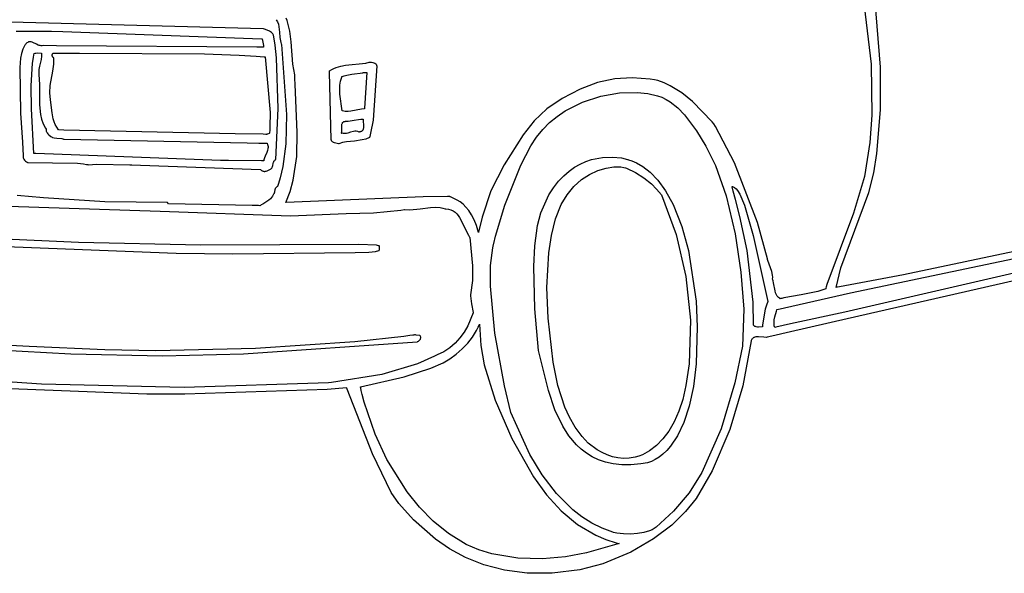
# Model space of a CAD drawing. Extents: x 21.3 to 51.6, y -34 to 34.1.
# Tile 114 of 117: x 40 to 45.9, y 27.8 to 31. Entities that reach past the tile are written whole.
import ezdxf

# ---------------------------------------------------------------- set-up
doc = ezdxf.new("R2010")
doc.units = 0

msp = doc.modelspace()

# ---------------------------------------------------------------- linework, layer by layer
at = {"layer": 'Layer 1', "color": 7, "linetype": 'CONTINUOUS'}
for p, q in [((45.01616, 31.407381), (45.089991, 30.783728)), ((45.146222, 30.765831), (45.109304, 31.20694)), ((41.468393, 30.994843), (39.885004, 31.037057)), ((41.545554, 31.049), (41.549684, 31.042463)), ((41.549684, 31.042463), (41.553159, 31.035667)), ((41.553159, 31.035667), (41.558399, 31.021403)), ((41.609891, 31.043498), (41.604198, 31.0583)), ((41.625574, 30.98152), (41.609891, 31.043498)), ((39.996198, 30.980945), (40.197745, 30.980945)), ((40.197745, 30.980945), (40.199947, 30.980886)), ((40.199947, 30.980886), (40.206241, 30.980658)), ((40.206241, 30.980658), (40.273955, 30.978202)), ((40.273955, 30.978202), (41.45842, 30.935248)), ((41.469164, 30.994835), (41.468393, 30.994843)), ((41.469239, 30.994795), (41.469189, 30.994821)), ((41.46934, 30.994742), (41.469239, 30.994795)), ((41.476024, 30.991609), (41.46934, 30.994742)), ((41.49039, 30.986229), (41.476024, 30.991609)), ((41.50471, 30.980478), (41.49039, 30.986229)), ((41.511339, 30.976882), (41.50471, 30.980478)), ((41.517339, 30.972495), (41.511339, 30.976882)), ((41.520038, 30.969932), (41.517339, 30.972495)), ((41.558399, 31.021403), (41.561793, 31.006415)), ((41.561793, 31.006415), (41.565121, 30.975089)), ((41.565121, 30.975089), (41.567294, 30.943336)), ((41.633361, 30.916482), (41.625574, 30.98152)), ((40.065129, 30.914067), (40.059714, 30.910351)), ((40.067785, 30.915423), (40.065129, 30.914067)), ((40.070412, 30.916468), (40.067785, 30.915423)), ((40.073013, 30.917222), (40.070412, 30.916468)), ((40.07559, 30.917702), (40.073013, 30.917222)), ((40.078147, 30.917925), (40.07559, 30.917702)), ((40.080687, 30.917912), (40.078147, 30.917925)), ((40.085731, 30.917244), (40.080687, 30.917912)), ((40.090745, 30.915844), (40.085731, 30.917244)), ((40.095757, 30.913856), (40.090745, 30.915844)), ((40.11629, 30.902946), (40.095757, 30.913856)), ((41.45842, 30.935248), (41.462065, 30.935116)), ((41.462065, 30.935116), (41.462181, 30.935112)), ((41.46222, 30.93511), (41.468788, 30.894659)), ((41.522504, 30.967085), (41.520038, 30.969932)), ((41.524709, 30.963923), (41.522504, 30.967085)), ((41.526628, 30.960419), (41.524709, 30.963923)), ((41.528236, 30.956542), (41.526628, 30.960419)), ((41.532331, 30.934791), (41.528236, 30.956542)), ((41.538223, 30.897031), (41.532331, 30.934791)), ((41.567294, 30.943336), (41.572464, 30.912803)), ((41.643614, 30.784531), (41.633361, 30.916482)), ((40.036096, 30.8725), (40.027731, 30.847022)), ((40.047818, 30.896431), (40.036096, 30.8725)), ((40.051289, 30.901996), (40.047818, 30.896431)), ((40.054142, 30.905176), (40.051289, 30.901996)), ((40.059714, 30.910351), (40.054142, 30.905176)), ((40.127208, 30.897749), (40.11629, 30.902946)), ((40.13292, 30.895724), (40.127208, 30.897749)), ((40.138835, 30.894275), (40.13292, 30.895724)), ((40.144978, 30.893547), (40.138835, 30.894275)), ((40.151376, 30.893687), (40.144978, 30.893547)), ((40.158054, 30.894839), (40.151376, 30.893687)), ((40.158102, 30.894838), (40.15806, 30.894839)), ((40.236475, 30.893736), (40.158102, 30.894838)), ((41.43058, 30.885114), (40.236475, 30.893736)), ((41.464744, 30.885114), (41.43058, 30.885114)), ((41.468111, 30.885114), (41.464744, 30.885114)), ((41.468933, 30.885114), (41.468111, 30.885114)), ((41.468788, 30.894659), (41.46909, 30.889312)), ((41.469122, 30.885114), (41.468933, 30.885114)), ((41.46909, 30.889312), (41.469155, 30.886581)), ((41.469155, 30.886581), (41.469164, 30.885201)), ((41.469164, 30.885201), (41.469164, 30.885114)), ((41.547458, 30.821505), (41.538223, 30.897031)), ((41.572464, 30.912803), (41.574711, 30.905553)), ((41.574711, 30.905553), (41.576023, 30.902004)), ((41.576023, 30.902004), (41.576066, 30.901894)), ((41.576066, 30.901894), (41.576088, 30.901839)), ((41.576088, 30.901839), (41.576109, 30.901784)), ((41.576109, 30.901784), (41.606842, 30.483795)), ((40.022185, 30.820302), (40.017408, 30.764351)), ((40.027731, 30.847022), (40.022185, 30.820302)), ((40.210814, 30.837683), (40.21095, 30.839295)), ((40.210965, 30.834425), (40.210814, 30.837683)), ((40.21095, 30.839295), (40.211223, 30.840875)), ((40.211254, 30.832807), (40.210965, 30.834425)), ((40.211223, 30.840875), (40.211632, 30.842408)), ((40.211687, 30.831216), (40.211254, 30.832807)), ((40.211632, 30.842408), (40.212177, 30.843881)), ((40.212266, 30.829667), (40.211687, 30.831216)), ((40.212177, 30.843881), (40.212854, 30.845278)), ((40.212994, 30.828175), (40.212266, 30.829667)), ((40.212854, 30.845278), (40.213663, 30.846585)), ((40.213871, 30.826753), (40.212994, 30.828175)), ((40.213663, 30.846585), (40.214602, 30.847787)), ((40.214899, 30.825418), (40.213871, 30.826753)), ((40.214602, 30.847787), (40.215669, 30.848869)), ((40.216079, 30.824183), (40.214899, 30.825418)), ((40.215669, 30.848869), (40.216863, 30.849817)), ((40.217414, 30.823064), (40.216079, 30.824183)), ((40.216863, 30.849817), (40.217507, 30.850236)), ((40.218905, 30.822074), (40.217414, 30.823064)), ((40.217507, 30.850236), (40.217673, 30.850335)), ((40.217673, 30.850335), (40.217756, 30.850383)), ((40.217796, 30.850394), (40.217861, 30.850393)), ((40.217861, 30.850393), (40.218125, 30.850392)), ((40.218125, 30.850392), (40.22091, 30.850374)), ((40.220554, 30.821229), (40.218905, 30.822074)), ((40.219789, 30.784351), (40.220864, 30.80595)), ((40.220561, 30.821103), (40.220556, 30.821189)), ((40.22057, 30.820932), (40.220561, 30.821103)), ((40.220636, 30.819565), (40.22057, 30.820932)), ((40.220743, 30.816834), (40.220636, 30.819565)), ((40.220864, 30.80595), (40.220743, 30.816834)), ((40.22091, 30.850374), (40.234354, 30.850291)), ((40.234354, 30.850291), (40.373752, 30.849431)), ((40.373752, 30.849431), (41.117775, 30.844839)), ((41.117775, 30.844839), (41.325151, 30.836809)), ((41.325151, 30.836809), (41.426336, 30.831032)), ((41.426336, 30.831032), (41.473788, 30.828433)), ((41.473788, 30.828433), (41.47666, 30.828284)), ((41.47666, 30.828284), (41.478091, 30.82821)), ((41.478091, 30.82821), (41.478806, 30.828173)), ((41.478806, 30.828173), (41.47885, 30.828171)), ((41.47889, 30.828137), (41.509132, 30.496344)), ((41.557451, 30.51915), (41.547458, 30.821505)), ((40.017408, 30.764351), (40.021207, 30.49232)), ((40.198734, 30.656096), (40.213857, 30.741607)), ((40.213857, 30.741607), (40.219789, 30.784351)), ((41.655264, 30.721271), (41.643614, 30.784531)), ((41.863542, 30.73681), (41.863603, 30.742837)), ((41.863603, 30.742837), (41.863607, 30.743213)), ((41.863607, 30.743213), (41.863609, 30.743402)), ((41.863609, 30.743402), (41.863609, 30.743449)), ((41.863621, 30.743458), (41.875913, 30.751897)), ((41.875913, 30.751897), (41.888693, 30.75889)), ((41.888693, 30.75889), (41.901915, 30.764595)), ((41.901915, 30.764595), (41.9295, 30.772779)), ((41.9295, 30.772779), (41.958296, 30.777717)), ((41.958296, 30.777717), (42.078171, 30.790353)), ((42.078171, 30.790353), (42.099545, 30.795006)), ((42.099545, 30.795006), (42.113852, 30.794939)), ((42.113852, 30.794939), (42.120677, 30.793962)), ((42.120677, 30.793962), (42.127055, 30.79211)), ((42.144164, 30.774004), (42.122485, 30.450568)), ((42.127055, 30.79211), (42.130024, 30.790798)), ((42.130024, 30.790798), (42.132818, 30.789197)), ((42.132818, 30.789197), (42.135415, 30.787285)), ((42.135415, 30.787285), (42.137794, 30.785037)), ((42.137794, 30.785037), (42.139934, 30.782432)), ((42.139934, 30.782432), (42.141814, 30.779445)), ((42.141814, 30.779445), (42.143079, 30.776852)), ((42.143079, 30.776852), (42.144164, 30.774004)), ((45.089991, 30.783728), (45.094306, 30.480687)), ((45.145804, 30.51104), (45.146222, 30.765831)), ((41.655276, 30.72119), (41.655264, 30.721271)), ((41.655279, 30.721059), (41.655276, 30.72119)), ((41.655285, 30.720798), (41.655279, 30.721059)), ((41.655334, 30.718708), (41.655285, 30.720798)), ((41.655439, 30.714522), (41.655334, 30.718708)), ((41.655939, 30.697691), (41.655439, 30.714522)), ((41.65727, 30.663633), (41.655939, 30.697691)), ((41.873329, 30.332355), (41.863542, 30.73681)), ((41.924814, 30.658189), (41.928901, 30.683309)), ((41.928901, 30.683309), (41.935984, 30.706995)), ((41.935984, 30.706995), (41.937104, 30.70983)), ((41.937104, 30.70983), (41.937175, 30.710006)), ((41.937175, 30.710006), (41.937211, 30.710094)), ((41.937221, 30.710115), (41.950613, 30.715438)), ((41.950613, 30.715438), (41.965048, 30.719355)), ((41.965048, 30.719355), (41.996178, 30.724393)), ((41.996178, 30.724393), (42.061415, 30.733245)), ((42.061415, 30.733245), (42.063404, 30.733682)), ((42.063404, 30.733682), (42.063528, 30.73371)), ((42.063528, 30.73371), (42.06359, 30.733724)), ((42.063654, 30.733728), (42.063809, 30.733728)), ((42.063809, 30.733728), (42.065399, 30.733728)), ((42.065399, 30.733728), (42.08444, 30.733728)), ((42.08444, 30.733728), (42.070554, 30.521921)), ((43.562698, 30.695672), (43.460083, 30.674079)), ((43.666382, 30.702256), (43.562698, 30.695672)), ((43.773536, 30.695501), (43.666382, 30.702256)), ((43.798139, 30.691516), (43.773536, 30.695501)), ((43.818038, 30.686034), (43.798139, 30.691516)), ((43.856405, 30.672331), (43.818038, 30.686034)), ((40.196328, 30.612287), (40.198734, 30.656096)), ((41.670641, 30.378768), (41.65727, 30.663633)), ((41.92377, 30.605693), (41.924814, 30.658189)), ((43.356136, 30.635808), (43.248457, 30.579188)), ((43.460083, 30.674079), (43.356136, 30.635808)), ((43.893009, 30.655274), (43.856405, 30.672331)), ((43.961603, 30.612536), (43.893009, 30.655274)), ((40.200944, 30.570669), (40.196328, 30.612287)), ((40.209763, 30.494501), (40.200944, 30.570669)), ((41.937218, 30.505958), (41.92377, 30.605693)), ((43.248457, 30.579188), (43.157369, 30.517335)), ((43.369971, 30.558199), (43.479446, 30.593896)), ((43.479446, 30.593896), (43.589887, 30.612923)), ((43.589887, 30.612923), (43.696364, 30.615559)), ((43.696364, 30.615559), (43.758711, 30.609007)), ((43.758711, 30.609007), (43.816381, 30.596228)), ((43.816381, 30.596228), (43.842978, 30.586587)), ((43.842978, 30.586587), (43.868311, 30.574248)), ((43.868311, 30.574248), (43.892435, 30.559482)), ((44.025175, 30.560691), (43.961603, 30.612536)), ((41.542793, 30.215966), (41.557451, 30.51915)), ((41.937306, 30.505924), (41.937238, 30.505943)), ((41.937442, 30.505884), (41.937306, 30.505924)), ((41.939611, 30.505278), (41.937442, 30.505884)), ((41.956582, 30.502299), (41.939611, 30.505278)), ((41.98908, 30.503946), (41.97301, 30.502108)), ((42.020887, 30.510679), (41.98908, 30.503946)), ((42.053488, 30.516439), (42.020887, 30.510679)), ((42.07055, 30.517059), (42.053488, 30.516439)), ((42.070554, 30.521921), (42.070554, 30.517477)), ((42.070554, 30.517477), (42.070554, 30.517087)), ((43.157369, 30.517335), (43.082845, 30.445853)), ((43.218351, 30.472791), (43.266391, 30.505555)), ((43.266391, 30.505555), (43.369971, 30.558199)), ((43.892435, 30.559482), (43.93728, 30.523746)), ((43.93728, 30.523746), (43.977952, 30.481532)), ((44.142683, 30.441156), (44.025175, 30.560691)), ((45.124052, 30.25087), (45.145804, 30.51104)), ((40.021207, 30.49232), (40.033396, 30.31944)), ((40.216578, 30.457701), (40.209763, 30.494501)), ((40.221751, 30.440216), (40.216578, 30.457701)), ((41.509132, 30.496344), (41.507433, 30.409946)), ((41.606842, 30.483795), (41.602603, 30.30943)), ((41.97301, 30.502108), (41.956582, 30.502299)), ((41.9747, 30.443962), (42.009256, 30.449523)), ((42.009256, 30.449523), (42.035903, 30.454325)), ((42.035903, 30.454325), (42.049555, 30.455739)), ((42.049555, 30.455739), (42.063609, 30.455949)), ((42.06245, 30.449381), (42.062403, 30.444327)), ((42.063053, 30.453912), (42.06245, 30.449381)), ((42.063609, 30.455949), (42.063053, 30.453912)), ((42.122485, 30.450568), (42.107681, 30.37209)), ((43.082845, 30.445853), (43.016883, 30.363822)), ((43.173632, 30.435685), (43.218351, 30.472791)), ((43.977952, 30.481532), (44.048537, 30.386294)), ((45.094306, 30.480687), (45.082464, 30.316765)), ((40.228545, 30.423566), (40.221751, 30.440216)), ((40.237292, 30.407923), (40.228545, 30.423566)), ((40.248325, 30.393454), (40.237292, 30.407923)), ((40.248675, 30.393429), (40.248331, 30.393449)), ((40.251127, 30.393291), (40.248675, 30.393429)), ((40.280208, 30.391653), (40.251127, 30.393291)), ((41.300711, 30.368672), (40.280208, 30.391653)), ((41.506272, 30.388032), (41.505575, 30.377023)), ((41.507433, 30.409946), (41.506272, 30.388032)), ((41.935494, 30.417347), (41.936138, 30.424149)), ((41.936756, 30.388449), (41.935494, 30.417347)), ((41.936138, 30.424149), (41.936836, 30.427325)), ((41.936335, 30.381971), (41.936756, 30.388449)), ((41.936836, 30.427325), (41.937843, 30.430314)), ((41.937843, 30.430314), (41.939199, 30.433085)), ((41.939199, 30.433085), (41.940948, 30.435609)), ((41.940948, 30.435609), (41.943132, 30.437857)), ((41.943132, 30.437857), (41.945794, 30.4398)), ((41.945794, 30.4398), (41.948975, 30.441409)), ((41.948975, 30.441409), (41.952718, 30.442654)), ((41.952718, 30.442654), (41.954813, 30.443131)), ((41.954813, 30.443131), (41.955919, 30.443332)), ((41.955919, 30.443332), (41.956487, 30.443422)), ((41.956487, 30.443422), (41.956631, 30.443444)), ((41.956667, 30.443449), (41.9747, 30.443962)), ((42.057569, 30.386886), (42.055485, 30.385138)), ((42.059359, 30.388814), (42.057569, 30.386886)), ((42.060874, 30.390909), (42.059359, 30.388814)), ((42.062132, 30.393156), (42.060874, 30.390909)), ((42.063153, 30.395542), (42.062132, 30.393156)), ((42.062403, 30.444327), (42.064758, 30.421052)), ((42.063956, 30.398053), (42.063153, 30.395542)), ((42.064979, 30.4034), (42.063956, 30.398053)), ((42.064758, 30.421052), (42.065354, 30.409087)), ((42.065354, 30.409087), (42.064979, 30.4034)), ((43.096507, 30.348251), (43.132852, 30.394204)), ((43.132852, 30.394204), (43.173632, 30.435685)), ((44.048537, 30.386294), (44.105626, 30.295613)), ((44.152816, 30.427536), (44.142683, 30.441156)), ((44.162404, 30.412299), (44.152816, 30.427536)), ((44.276207, 30.196246), (44.162404, 30.412299)), ((41.466614, 30.366021), (41.300711, 30.368672)), ((41.483668, 30.365748), (41.466614, 30.366021)), ((41.48769, 30.365684), (41.483668, 30.365748)), ((41.488507, 30.365671), (41.48769, 30.365684)), ((41.488584, 30.36567), (41.488507, 30.365671)), ((41.48868, 30.365699), (41.488621, 30.365674)), ((41.488944, 30.365809), (41.48868, 30.365699)), ((41.489981, 30.366241), (41.488944, 30.365809)), ((41.493549, 30.367728), (41.489981, 30.366241)), ((41.502272, 30.371363), (41.493549, 30.367728)), ((41.504923, 30.372468), (41.502272, 30.371363)), ((41.505196, 30.372581), (41.504923, 30.372468)), ((41.50526, 30.372608), (41.505196, 30.372581)), ((41.505282, 30.372713), (41.505276, 30.372627)), ((41.505294, 30.372886), (41.505282, 30.372713)), ((41.505389, 30.374265), (41.505294, 30.372886)), ((41.505575, 30.377023), (41.505389, 30.374265)), ((41.667099, 30.234089), (41.670641, 30.378768)), ((41.873363, 30.332247), (41.873343, 30.332302)), ((41.873695, 30.331367), (41.873363, 30.332247)), ((41.875209, 30.328113), (41.873695, 30.331367)), ((41.877004, 30.325258), (41.875209, 30.328113)), ((41.933055, 30.372615), (41.933775, 30.373761)), ((41.933252, 30.372562), (41.933092, 30.372604)), ((41.93389, 30.372397), (41.933252, 30.372562)), ((41.933775, 30.373761), (41.934942, 30.376257)), ((41.935159, 30.372089), (41.93389, 30.372397)), ((41.934942, 30.376257), (41.935782, 30.379004)), ((41.94499, 30.370569), (41.935159, 30.372089)), ((41.935782, 30.379004), (41.936335, 30.381971)), ((41.954318, 30.370508), (41.94499, 30.370569)), ((41.963232, 30.371585), (41.954318, 30.370508)), ((41.971825, 30.373479), (41.963232, 30.371585)), ((41.988413, 30.378435), (41.971825, 30.373479)), ((42.004815, 30.382811), (41.988413, 30.378435)), ((42.013175, 30.38398), (42.004815, 30.382811)), ((42.057593, 30.33212), (42.010891, 30.326065)), ((42.021764, 30.384041), (42.013175, 30.38398)), ((42.030673, 30.382675), (42.021764, 30.384041)), ((42.039993, 30.37956), (42.030673, 30.382675)), ((42.040121, 30.379576), (42.040058, 30.379567)), ((42.040247, 30.379592), (42.040121, 30.379576)), ((42.040497, 30.379626), (42.040247, 30.379592)), ((42.040992, 30.379697), (42.040497, 30.379626)), ((42.041963, 30.379852), (42.040992, 30.379697)), ((42.043832, 30.380208), (42.041963, 30.379852)), ((42.04728, 30.381104), (42.043832, 30.380208)), ((42.050359, 30.382233), (42.04728, 30.381104)), ((42.053088, 30.383582), (42.050359, 30.382233)), ((42.055485, 30.385138), (42.053088, 30.383582)), ((42.079923, 30.337725), (42.057593, 30.33212)), ((42.1011, 30.346224), (42.079923, 30.337725)), ((42.101137, 30.346329), (42.101116, 30.346254)), ((42.101219, 30.346631), (42.101137, 30.346329)), ((42.101547, 30.34784), (42.101219, 30.346631)), ((42.102838, 30.352679), (42.101547, 30.34784)), ((42.107681, 30.37209), (42.102838, 30.352679)), ((43.016883, 30.363822), (42.902923, 30.18502)), ((43.062924, 30.297059), (43.096507, 30.348251)), ((40.033396, 30.31944), (40.037036, 30.237122)), ((41.602603, 30.30943), (41.584207, 30.173419)), ((41.879052, 30.322769), (41.877004, 30.325258)), ((41.881326, 30.320612), (41.879052, 30.322769)), ((41.883799, 30.318755), (41.881326, 30.320612)), ((41.886443, 30.317165), (41.883799, 30.318755)), ((41.89214, 30.314656), (41.886443, 30.317165)), ((41.916384, 30.308729), (41.89214, 30.314656)), ((41.916484, 30.30877), (41.916402, 30.308736)), ((41.916648, 30.308837), (41.916484, 30.30877)), ((41.919285, 30.309894), (41.916648, 30.308837)), ((41.941073, 30.316647), (41.919285, 30.309894)), ((41.96384, 30.321006), (41.941073, 30.316647)), ((42.010891, 30.326065), (41.96384, 30.321006)), ((43.002056, 30.18267), (43.062924, 30.297059)), ((44.105626, 30.295613), (44.161816, 30.180687)), ((45.082464, 30.316765), (45.049455, 30.113907)), ((40.037036, 30.237122), (40.037198, 30.227236)), ((40.037198, 30.227236), (40.037213, 30.226007)), ((40.037213, 30.226007), (40.037216, 30.225701)), ((40.037216, 30.225701), (40.037218, 30.225547)), ((40.037218, 30.225547), (40.03722, 30.225394)), ((40.03722, 30.225394), (40.040994, 30.218226)), ((40.040994, 30.218226), (40.04554, 30.212035)), ((40.04554, 30.212035), (40.050928, 30.206749)), ((41.533708, 30.20815), (41.536133, 30.210815)), ((41.536133, 30.210815), (41.539065, 30.213291)), ((41.539065, 30.213291), (41.542566, 30.215552)), ((41.542566, 30.215552), (41.542685, 30.215619)), ((41.542685, 30.215619), (41.542745, 30.215653)), ((41.542775, 30.215669), (41.542793, 30.215966)), ((41.646859, 30.092852), (41.667099, 30.234089)), ((43.390401, 30.20392), (43.423988, 30.21526)), ((43.423988, 30.21526), (43.489209, 30.228316)), ((43.489209, 30.228316), (43.549472, 30.2307)), ((43.549472, 30.2307), (43.601955, 30.225009)), ((43.601955, 30.225009), (43.638759, 30.215643)), ((43.638759, 30.215643), (43.63975, 30.215451)), ((43.63975, 30.215451), (43.644356, 30.21439)), ((43.644356, 30.21439), (43.66299, 30.208545)), ((45.105722, 30.136585), (45.124052, 30.25087)), ((40.050928, 30.206749), (40.05723, 30.202298)), ((40.05723, 30.202298), (40.060745, 30.200363)), ((40.060745, 30.200363), (40.062599, 30.199464)), ((40.062599, 30.199464), (40.063549, 30.199031)), ((40.063609, 30.199004), (40.063754, 30.198999)), ((40.063754, 30.198999), (40.361463, 30.195063)), ((40.361463, 30.195063), (40.397573, 30.190257)), ((40.397573, 30.190257), (40.41543, 30.187039)), ((40.41543, 30.187039), (40.424305, 30.185204)), ((40.424305, 30.185204), (40.424581, 30.185144)), ((40.424581, 30.185144), (40.42472, 30.185114)), ((40.42472, 30.185114), (40.42482, 30.185126)), ((40.42482, 30.185126), (40.475717, 30.188478)), ((40.475717, 30.188478), (40.673312, 30.185063)), ((40.673312, 30.185063), (40.684649, 30.184639)), ((40.684649, 30.184639), (40.737329, 30.182671)), ((40.737329, 30.182671), (41.452481, 30.15595)), ((41.452522, 30.155926), (41.455509, 30.153179)), ((41.455509, 30.153179), (41.458496, 30.150888)), ((41.491757, 30.148732), (41.504211, 30.154487)), ((41.504211, 30.154487), (41.510547, 30.157835)), ((41.510547, 30.157835), (41.513681, 30.159772)), ((41.513681, 30.159772), (41.516359, 30.162127)), ((41.516359, 30.162127), (41.518559, 30.164685)), ((41.518559, 30.164685), (41.520343, 30.167424)), ((41.520343, 30.167424), (41.521774, 30.170317)), ((41.521774, 30.170317), (41.522912, 30.17334)), ((41.522912, 30.17334), (41.524555, 30.179679)), ((41.524555, 30.179679), (41.527038, 30.192836)), ((41.527038, 30.192836), (41.528861, 30.19926)), ((41.528861, 30.19926), (41.530134, 30.202347)), ((41.530134, 30.202347), (41.531729, 30.205319)), ((41.531729, 30.205319), (41.533708, 30.20815)), ((41.584207, 30.173419), (41.568658, 30.106399)), ((42.902923, 30.18502), (42.823921, 30.029287)), ((42.907416, 29.943026), (43.002056, 30.18267)), ((43.28997, 30.146755), (43.323039, 30.169991)), ((43.323039, 30.169991), (43.356634, 30.188938)), ((43.356634, 30.188938), (43.390401, 30.20392)), ((43.461629, 30.150029), (43.510094, 30.164726)), ((43.510094, 30.164726), (43.556067, 30.171724)), ((43.556067, 30.171724), (43.597803, 30.171426)), ((43.597803, 30.171426), (43.616536, 30.168667)), ((43.616536, 30.168667), (43.625274, 30.166657)), ((43.625274, 30.166657), (43.632842, 30.16403)), ((43.632842, 30.16403), (43.686145, 30.13842)), ((43.66299, 30.208545), (43.692155, 30.19582)), ((43.692155, 30.19582), (43.729407, 30.173914)), ((43.729407, 30.173914), (43.772304, 30.140526)), ((44.161816, 30.180687), (44.225326, 30.00024)), ((44.413372, 29.841178), (44.276207, 30.196246)), ((41.458496, 30.150888), (41.461486, 30.149028)), ((41.461486, 30.149028), (41.464479, 30.147574)), ((41.464479, 30.147574), (41.467477, 30.146503)), ((41.467477, 30.146503), (41.470481, 30.145789)), ((41.470481, 30.145789), (41.473491, 30.145408)), ((41.473491, 30.145408), (41.476509, 30.145335)), ((41.476509, 30.145335), (41.479536, 30.145546)), ((41.479536, 30.145546), (41.485622, 30.146719)), ((41.485622, 30.146719), (41.491757, 30.148732)), ((41.568658, 30.106399), (41.558576, 30.072634)), ((41.628161, 30.024681), (41.646859, 30.092852)), ((43.226821, 30.086115), (43.257779, 30.118904)), ((43.257779, 30.118904), (43.28997, 30.146755)), ((43.318725, 30.055709), (43.3642, 30.095924)), ((43.3642, 30.095924), (43.412416, 30.12723)), ((43.412416, 30.12723), (43.461629, 30.150029)), ((43.686145, 30.13842), (43.735367, 30.107558)), ((43.735367, 30.107558), (43.78042, 30.071006)), ((43.772304, 30.140526), (43.818404, 30.093355)), ((43.818404, 30.093355), (43.865263, 30.030102)), ((45.049455, 30.113907), (44.984361, 29.895484)), ((45.076037, 30.019087), (45.105722, 30.136585)), ((41.537438, 30.035278), (41.535634, 30.024371)), ((41.538826, 30.040521), (41.537438, 30.035278)), ((41.539802, 30.043008), (41.538826, 30.040521)), ((41.541028, 30.045373), (41.539802, 30.043008)), ((41.542548, 30.047594), (41.541028, 30.045373)), ((41.544409, 30.049646), (41.542548, 30.047594)), ((41.546656, 30.051507), (41.544409, 30.049646)), ((41.549337, 30.053152), (41.546656, 30.051507)), ((41.552495, 30.054559), (41.549337, 30.053152)), ((41.552542, 30.054692), (41.552495, 30.054559)), ((41.552588, 30.054826), (41.552542, 30.054692)), ((41.552682, 30.055092), (41.552588, 30.054826)), ((41.552868, 30.055626), (41.552682, 30.055092)), ((41.558576, 30.072634), (41.552868, 30.055626)), ((43.17001, 30.004424), (43.197446, 30.048063)), ((43.197446, 30.048063), (43.226821, 30.086115)), ((43.277736, 30.006181), (43.318725, 30.055709)), ((43.78042, 30.071006), (43.811423, 30.039597)), ((43.811423, 30.039597), (43.839995, 30.004559)), ((44.260835, 30.054559), (44.264357, 30.054257)), ((44.260848, 30.054477), (44.260835, 30.054527)), ((44.260875, 30.054378), (44.260848, 30.054477)), ((44.260928, 30.05418), (44.260875, 30.054378)), ((44.261035, 30.053783), (44.260928, 30.05418)), ((44.261248, 30.05299), (44.261035, 30.053783)), ((44.268082, 30.027661), (44.261248, 30.05299)), ((44.264357, 30.054257), (44.267882, 30.053363)), ((44.267882, 30.053363), (44.27141, 30.051892)), ((44.27141, 30.051892), (44.274938, 30.04986)), ((44.274938, 30.04986), (44.278467, 30.047279)), ((44.278467, 30.047279), (44.285523, 30.040535)), ((44.285523, 30.040535), (44.292568, 30.031776)), ((40.02375, 29.999744), (40.001133, 30.001664)), ((40.069003, 29.995919), (40.02375, 29.999744)), ((40.15962, 29.988412), (40.069003, 29.995919)), ((40.524692, 29.964078), (40.15962, 29.988412)), ((41.510328, 29.980973), (41.502131, 29.973725)), ((41.517656, 29.98911), (41.510328, 29.980973)), ((41.523911, 29.998305), (41.517656, 29.98911)), ((41.528885, 30.008728), (41.523911, 29.998305)), ((41.528945, 30.008789), (41.528915, 30.008758)), ((41.529854, 30.009776), (41.528945, 30.008789)), ((41.531417, 30.011885), (41.529854, 30.009776)), ((41.532679, 30.014155), (41.531417, 30.011885)), ((41.533686, 30.016562), (41.532679, 30.014155)), ((41.534484, 30.019083), (41.533686, 30.016562)), ((41.535634, 30.024371), (41.534484, 30.019083)), ((41.60251, 29.958761), (41.628161, 30.024681)), ((42.42096, 29.992998), (41.60527, 29.95886)), ((42.564755, 29.995549), (42.42096, 29.992998)), ((42.578853, 29.994842), (42.564755, 29.995549)), ((42.578967, 29.994804), (42.578913, 29.994826)), ((42.5794, 29.994632), (42.578967, 29.994804)), ((42.580271, 29.994284), (42.5794, 29.994632)), ((42.583815, 29.992861), (42.580271, 29.994284)), ((42.591175, 29.989827), (42.583815, 29.992861)), ((42.623461, 29.974026), (42.591175, 29.989827)), ((42.823921, 30.029287), (42.77313, 29.872438)), ((43.122362, 29.899086), (43.17001, 30.004424)), ((43.242978, 29.946937), (43.277736, 30.006181)), ((43.839995, 30.004559), (43.927297, 29.768841)), ((43.865263, 30.030102), (43.910441, 29.948464)), ((44.225326, 30.00024), (44.279841, 29.77337)), ((44.281702, 29.977257), (44.268082, 30.027661)), ((44.308004, 29.876957), (44.281702, 29.977257)), ((44.292568, 30.031776), (44.306602, 30.008686)), ((44.306602, 30.008686), (44.334228, 29.943496)), ((44.909861, 29.570112), (45.076037, 30.019087)), ((39.949958, 29.937892), (40.854686, 29.908885)), ((40.89694, 29.958728), (40.524692, 29.964078)), ((40.903298, 29.95237), (40.89694, 29.958728)), ((40.90377, 29.951899), (40.903298, 29.95237)), ((40.903872, 29.951797), (40.90377, 29.951899)), ((41.402337, 29.941608), (40.903891, 29.951783)), ((41.439282, 29.940854), (41.402337, 29.941608)), ((41.44731, 29.94069), (41.439282, 29.940854)), ((41.448081, 29.940674), (41.44731, 29.94069)), ((41.448271, 29.940671), (41.448081, 29.940674)), ((41.448317, 29.94067), (41.448271, 29.940671)), ((41.448365, 29.940691), (41.44833, 29.940669)), ((41.4484, 29.940713), (41.448365, 29.940691)), ((41.44847, 29.940756), (41.4484, 29.940713)), ((41.450728, 29.942134), (41.44847, 29.940756)), ((41.455328, 29.944853), (41.450728, 29.942134)), ((41.464778, 29.950211), (41.455328, 29.944853)), ((41.483956, 29.961212), (41.464778, 29.950211)), ((41.502131, 29.973725), (41.483956, 29.961212)), ((41.602722, 29.958739), (41.602526, 29.95873)), ((41.60527, 29.95886), (41.602722, 29.958739)), ((42.288329, 29.91448), (42.308799, 29.918071)), ((42.308799, 29.918071), (42.310079, 29.918309)), ((42.310079, 29.918309), (42.310719, 29.918429)), ((42.310719, 29.918429), (42.310905, 29.91844)), ((42.310905, 29.91844), (42.341276, 29.916968)), ((42.341276, 29.916968), (42.402533, 29.922537)), ((42.402533, 29.922537), (42.463442, 29.930386)), ((42.463442, 29.930386), (42.49338, 29.931765)), ((42.49338, 29.931765), (42.522767, 29.929631)), ((42.522767, 29.929631), (42.537206, 29.926823)), ((42.537206, 29.926823), (42.551449, 29.922626)), ((42.551449, 29.922626), (42.554977, 29.92134)), ((42.554977, 29.92134), (42.555197, 29.921256)), ((42.555197, 29.921256), (42.555316, 29.921227)), ((42.555316, 29.921227), (42.571742, 29.919534)), ((42.571742, 29.919534), (42.586333, 29.91564)), ((42.640706, 29.963038), (42.623461, 29.974026)), ((42.658223, 29.949312), (42.640706, 29.963038)), ((42.675669, 29.93234), (42.658223, 29.949312)), ((42.692696, 29.911613), (42.675669, 29.93234)), ((42.852506, 29.759655), (42.907416, 29.943026)), ((43.209678, 29.862366), (43.242978, 29.946937)), ((43.910441, 29.948464), (43.960826, 29.817059)), ((44.334228, 29.943496), (44.386058, 29.763361)), ((40.854686, 29.908885), (41.629908, 29.881038)), ((41.629908, 29.881038), (41.961937, 29.894942)), ((41.961937, 29.894942), (42.124982, 29.898086)), ((42.124982, 29.898086), (42.288329, 29.91448)), ((42.586333, 29.91564), (42.599267, 29.909766)), ((42.599267, 29.909766), (42.610722, 29.90213)), ((42.610722, 29.90213), (42.620874, 29.892955)), ((42.620874, 29.892955), (42.629904, 29.882459)), ((42.629904, 29.882459), (42.637987, 29.870864)), ((42.637987, 29.870864), (42.652027, 29.845256)), ((42.708959, 29.886623), (42.692696, 29.911613)), ((42.724113, 29.856859), (42.708959, 29.886623)), ((42.77313, 29.872438), (42.749989, 29.78225)), ((43.101723, 29.822273), (43.122362, 29.899086)), ((43.184354, 29.76346), (43.209678, 29.862366)), ((44.350839, 29.674389), (44.308004, 29.876957)), ((44.984361, 29.895484), (44.826488, 29.470502)), ((42.652027, 29.845256), (42.676579, 29.790538)), ((42.737811, 29.821815), (42.724113, 29.856859)), ((42.749708, 29.780981), (42.737811, 29.821815)), ((43.08557, 29.701499), (43.101723, 29.822273)), ((43.960826, 29.817059), (44.001076, 29.67393)), ((44.471929, 29.624037), (44.413372, 29.841178)), ((44.965779, 29.421964), (46.788675, 29.804743)), ((40.367322, 29.72049), (39.256379, 29.770452)), ((42.676579, 29.790538), (42.689937, 29.764954)), ((42.689937, 29.764954), (42.697508, 29.753377)), ((42.697508, 29.753377), (42.699524, 29.750646)), ((42.699524, 29.750646), (42.699652, 29.750478)), ((42.699652, 29.750478), (42.699716, 29.750394)), ((42.699716, 29.750394), (42.715613, 29.581338)), ((42.749989, 29.78225), (42.749718, 29.780961)), ((42.841302, 29.715606), (42.852506, 29.759655)), ((43.168429, 29.659907), (43.184354, 29.76346)), ((43.927297, 29.768841), (43.986299, 29.518132)), ((44.279841, 29.77337), (44.312783, 29.544869)), ((44.386058, 29.763361), (44.474716, 29.369839)), ((39.698994, 29.707898), (40.948508, 29.657045)), ((41.095162, 29.70501), (40.367322, 29.72049)), ((42.036774, 29.709793), (41.095162, 29.70501)), ((42.142194, 29.704503), (42.036774, 29.709793)), ((42.155056, 29.702319), (42.142194, 29.704503)), ((42.159252, 29.70108), (42.155056, 29.702319)), ((42.160775, 29.700422), (42.159252, 29.70108)), ((42.160615, 29.679586), (42.160999, 29.682677)), ((42.160764, 29.699899), (42.160823, 29.700347)), ((42.161012, 29.685927), (42.160764, 29.699899)), ((42.160829, 29.700389), (42.160775, 29.700422)), ((42.160999, 29.682677), (42.161012, 29.685927)), ((42.822823, 29.583764), (42.835626, 29.689627)), ((42.835626, 29.689627), (42.840002, 29.710145)), ((42.840002, 29.710145), (42.840051, 29.710353)), ((42.840051, 29.710353), (42.840286, 29.711352)), ((42.840286, 29.711352), (42.841302, 29.715606)), ((43.080159, 29.577391), (43.08557, 29.701499)), ((46.776617, 29.731564), (44.933007, 29.306507)), ((46.034349, 29.686486), (45.281656, 29.529253)), ((40.948508, 29.657045), (41.287054, 29.653567)), ((41.287054, 29.653567), (42.014732, 29.662749)), ((42.014732, 29.662749), (42.096062, 29.663601)), ((42.096062, 29.663601), (42.136499, 29.667901)), ((42.136499, 29.667901), (42.156228, 29.673346)), ((42.156228, 29.673346), (42.157446, 29.673782)), ((42.157446, 29.673782), (42.15775, 29.673892)), ((42.15775, 29.673892), (42.157902, 29.673948)), ((42.157902, 29.673948), (42.157978, 29.673976)), ((42.157978, 29.673976), (42.158054, 29.674004)), ((42.158054, 29.674004), (42.158972, 29.675315)), ((42.158972, 29.675315), (42.15969, 29.676685)), ((42.15969, 29.676685), (42.160231, 29.67811)), ((42.160231, 29.67811), (42.160615, 29.679586)), ((43.158179, 29.453301), (43.168429, 29.659907)), ((44.001076, 29.67393), (44.046784, 29.370875)), ((44.385876, 29.366682), (44.350839, 29.674389)), ((44.471941, 29.623985), (44.471929, 29.624037)), ((44.471951, 29.623942), (44.471941, 29.623985)), ((44.472036, 29.623594), (44.471951, 29.623942)), ((44.472207, 29.622898), (44.472036, 29.623594)), ((46.519015, 29.627142), (44.947234, 29.266321)), ((42.715613, 29.581338), (42.714085, 29.494517)), ((42.821422, 29.462127), (42.822823, 29.583764)), ((43.086209, 29.325805), (43.080159, 29.577391)), ((44.472921, 29.620118), (44.472207, 29.622898)), ((44.474479, 29.61457), (44.472921, 29.620118)), ((44.481952, 29.592487), (44.474479, 29.61457)), ((44.497433, 29.548343), (44.481952, 29.592487)), ((44.880282, 29.453225), (44.909861, 29.570112)), ((43.986299, 29.518132), (44.013426, 29.258975)), ((44.312783, 29.544869), (44.330229, 29.323266)), ((44.502102, 29.525969), (44.497433, 29.548343)), ((44.502938, 29.514638), (44.502102, 29.525969)), ((44.502497, 29.503185), (44.502938, 29.514638)), ((45.281656, 29.529253), (44.900166, 29.456633)), ((42.714085, 29.494517), (42.703599, 29.408972)), ((42.847772, 29.181452), (42.821422, 29.462127)), ((43.165729, 29.271419), (43.158179, 29.453301)), ((44.502522, 29.5031), (44.502506, 29.503142)), ((44.502653, 29.502763), (44.502522, 29.5031)), ((44.502912, 29.502087), (44.502653, 29.502763)), ((44.503899, 29.499346), (44.502912, 29.502087)), ((44.505662, 29.493699), (44.503899, 29.499346)), ((44.508501, 29.481871), (44.505662, 29.493699)), ((44.517158, 29.432456), (44.508501, 29.481871)), ((44.820284, 29.450031), (44.819272, 29.446609)), ((44.822326, 29.456866), (44.820284, 29.450031)), ((44.826488, 29.470502), (44.822326, 29.456866)), ((44.88037, 29.453187), (44.880282, 29.453225)), ((44.880559, 29.453219), (44.88037, 29.453187)), ((44.882068, 29.453481), (44.880559, 29.453219)), ((44.888103, 29.454529), (44.882068, 29.453481)), ((44.900166, 29.456633), (44.888103, 29.454529)), ((42.702506, 29.403224), (42.702497, 29.40314)), ((42.702497, 29.40314), (42.708591, 29.355044)), ((42.702538, 29.403388), (42.702506, 29.403224)), ((42.702602, 29.403716), (42.702538, 29.403388)), ((42.703599, 29.408972), (42.702602, 29.403716)), ((44.520408, 29.420946), (44.517158, 29.432456)), ((44.524797, 29.410323), (44.520408, 29.420946)), ((44.527529, 29.405429), (44.524797, 29.410323)), ((44.530678, 29.400859), (44.527529, 29.405429)), ((44.528881, 29.322614), (44.965779, 29.421964)), ((44.534287, 29.396648), (44.530678, 29.400859)), ((44.538401, 29.392829), (44.534287, 29.396648)), ((44.543064, 29.389437), (44.538401, 29.392829)), ((44.54832, 29.386507), (44.543064, 29.389437)), ((44.569661, 29.390858), (44.557065, 29.388343)), ((44.672122, 29.408555), (44.569661, 29.390858)), ((44.772268, 29.430231), (44.672122, 29.408555)), ((44.819125, 29.446214), (44.772268, 29.430231)), ((44.819168, 29.446255), (44.819125, 29.446214)), ((44.819209, 29.446395), (44.819168, 29.446255)), ((44.819272, 29.446609), (44.819209, 29.446395)), ((42.708591, 29.355044), (42.718813, 29.304836)), ((44.046784, 29.370875), (44.053985, 29.2181)), ((44.388606, 29.229571), (44.385876, 29.366682)), ((44.465628, 29.347872), (44.458817, 29.325047)), ((44.474716, 29.369839), (44.465628, 29.347872)), ((44.548362, 29.386512), (44.54832, 29.386507)), ((44.54846, 29.386533), (44.548362, 29.386512)), ((44.54924, 29.3867), (44.54846, 29.386533)), ((44.550802, 29.387034), (44.54924, 29.3867)), ((44.557065, 29.388343), (44.550802, 29.387034)), ((42.719144, 29.303117), (42.686487, 29.22468)), ((42.718813, 29.304836), (42.719134, 29.303297)), ((42.719134, 29.303297), (42.719154, 29.303201)), ((42.719154, 29.303201), (42.719144, 29.303117)), ((43.107205, 29.077163), (43.086209, 29.325805)), ((43.195116, 29.008263), (43.165729, 29.271419)), ((44.330229, 29.323266), (44.322954, 29.102662)), ((44.449732, 29.277458), (44.442885, 29.228343)), ((44.458817, 29.325047), (44.449732, 29.277458)), ((44.512427, 29.259767), (44.515887, 29.277682)), ((44.515887, 29.277682), (44.525865, 29.312573)), ((44.525865, 29.312573), (44.528382, 29.320914)), ((44.528382, 29.320914), (44.528684, 29.321942)), ((44.528684, 29.321942), (44.528834, 29.322454)), ((44.528834, 29.322454), (44.528872, 29.322582)), ((44.933007, 29.306507), (44.60826, 29.235937)), ((42.686487, 29.22468), (42.664874, 29.18758)), ((42.739078, 29.196966), (42.749013, 29.216903)), ((42.749013, 29.216903), (42.753414, 29.226981)), ((42.753414, 29.226981), (42.755466, 29.232042)), ((42.755466, 29.232042), (42.756455, 29.234579)), ((42.756455, 29.234579), (42.756577, 29.234896)), ((42.756577, 29.234896), (42.756638, 29.235055)), ((42.756638, 29.235055), (42.756653, 29.235094)), ((42.756661, 29.23508), (42.763418, 29.108275)), ((44.013426, 29.258975), (44.005101, 28.997911)), ((44.053985, 29.2181), (44.047937, 28.998985)), ((44.388645, 29.229481), (44.388625, 29.229521)), ((44.38933, 29.22825), (44.388645, 29.229481)), ((44.390931, 29.226037), (44.38933, 29.22825)), ((44.392817, 29.22414), (44.390931, 29.226037)), ((44.394961, 29.222536), (44.392817, 29.22414)), ((44.397333, 29.221202), (44.394961, 29.222536)), ((44.399906, 29.220116), (44.397333, 29.221202)), ((44.405544, 29.2186), (44.399906, 29.220116)), ((44.411651, 29.217808), (44.405544, 29.2186)), ((44.418002, 29.217562), (44.411651, 29.217808)), ((44.441379, 29.218449), (44.418002, 29.217562)), ((44.441418, 29.218681), (44.441387, 29.218488)), ((44.441478, 29.219067), (44.441418, 29.218681)), ((44.441958, 29.22216), (44.441478, 29.219067)), ((44.442885, 29.228343), (44.441958, 29.22216)), ((44.511109, 29.241881), (44.512427, 29.259767)), ((44.511517, 29.23303), (44.511109, 29.241881)), ((44.512778, 29.224282), (44.511517, 29.23303)), ((44.514995, 29.215669), (44.512778, 29.224282)), ((44.515047, 29.215681), (44.515007, 29.215672)), ((44.51521, 29.215716), (44.515047, 29.215681)), ((44.515871, 29.21586), (44.51521, 29.215716)), ((44.522779, 29.217361), (44.515871, 29.21586)), ((44.60826, 29.235937), (44.522779, 29.217361)), ((44.947234, 29.266321), (44.608966, 29.188901)), ((42.012894, 29.132306), (42.304681, 29.164068)), ((42.304681, 29.164068), (42.340865, 29.168606)), ((42.340865, 29.168606), (42.35893, 29.170924)), ((42.35893, 29.170924), (42.367956, 29.172095)), ((42.367956, 29.172095), (42.370211, 29.172389)), ((42.370211, 29.172389), (42.371339, 29.172536)), ((42.371339, 29.172536), (42.371903, 29.17261)), ((42.371959, 29.172611), (42.37206, 29.172597)), ((42.37206, 29.172597), (42.372487, 29.172536)), ((42.372487, 29.172536), (42.376681, 29.171937)), ((42.376681, 29.171937), (42.40091, 29.168477)), ((42.40091, 29.168477), (42.401104, 29.168449)), ((42.401108, 29.168444), (42.403212, 29.164128)), ((42.403212, 29.164128), (42.404481, 29.159897)), ((42.404481, 29.159897), (42.404819, 29.15782)), ((42.404819, 29.15782), (42.404966, 29.155772)), ((42.404966, 29.155772), (42.404929, 29.153757)), ((42.664874, 29.18758), (42.639738, 29.152819)), ((42.686182, 29.121407), (42.715046, 29.158208)), ((42.715046, 29.158208), (42.739078, 29.196966)), ((42.904573, 28.86744), (42.847772, 29.181452)), ((44.39032, 29.154326), (44.387395, 29.152443)), ((44.393402, 29.155876), (44.39032, 29.154326)), ((44.396627, 29.157117), (44.393402, 29.155876)), ((44.403458, 29.158778), (44.396627, 29.157117)), ((44.410714, 29.159514), (44.403458, 29.158778)), ((44.418293, 29.159529), (44.410714, 29.159514)), ((44.44984, 29.156477), (44.418293, 29.159529)), ((44.464943, 29.155947), (44.44984, 29.156477)), ((44.464991, 29.155949), (44.464943, 29.155947)), ((44.465155, 29.155986), (44.465022, 29.155956)), ((44.469869, 29.157065), (44.465155, 29.155986)), ((44.497165, 29.163313), (44.469869, 29.157065)), ((44.608966, 29.188901), (44.497165, 29.163313)), ((39.345053, 29.142888), (40.072633, 29.102857)), ((40.32081, 29.056681), (39.556334, 29.097359)), ((40.072633, 29.102857), (40.523446, 29.084415)), ((42.384393, 29.12817), (41.350684, 29.056423)), ((41.421119, 29.09151), (42.012894, 29.132306)), ((42.384443, 29.128177), (42.384393, 29.12817)), ((42.38452, 29.128215), (42.384452, 29.128181)), ((42.384655, 29.128283), (42.38452, 29.128215)), ((42.384926, 29.128421), (42.384655, 29.128283)), ((42.385463, 29.1287), (42.384926, 29.128421)), ((42.386521, 29.129272), (42.385463, 29.1287)), ((42.390536, 29.131748), (42.386521, 29.129272)), ((42.394161, 29.134506), (42.390536, 29.131748)), ((42.397347, 29.137526), (42.394161, 29.134506)), ((42.400045, 29.140785), (42.397347, 29.137526)), ((42.402205, 29.144262), (42.400045, 29.140785)), ((42.403779, 29.147933), (42.402205, 29.144262)), ((42.404715, 29.151777), (42.403779, 29.147933)), ((42.404929, 29.153757), (42.404715, 29.151777)), ((42.611079, 29.121094), (42.578897, 29.0931)), ((42.639738, 29.152819), (42.611079, 29.121094)), ((42.653346, 29.087129), (42.686182, 29.121407)), ((42.763418, 29.108275), (42.785124, 28.991971)), ((44.322954, 29.102662), (44.278345, 28.884566)), ((44.374645, 29.134623), (44.324249, 28.866916)), ((44.374718, 29.135119), (44.374645, 29.134623)), ((44.374772, 29.135257), (44.374718, 29.135119)), ((44.374881, 29.13553), (44.374772, 29.135257)), ((44.375102, 29.136071), (44.374881, 29.13553)), ((44.375555, 29.13713), (44.375102, 29.136071)), ((44.37751, 29.141064), (44.375555, 29.13713)), ((44.379684, 29.144537), (44.37751, 29.141064)), ((44.382064, 29.147574), (44.379684, 29.144537)), ((44.384639, 29.150201), (44.382064, 29.147574)), ((44.387395, 29.152443), (44.384639, 29.150201)), ((40.868164, 29.043741), (40.32081, 29.056681)), ((40.523446, 29.084415), (40.827205, 29.077795)), ((40.827205, 29.077795), (41.421119, 29.09151)), ((41.350684, 29.056423), (40.868164, 29.043741)), ((42.487448, 29.043232), (42.386448, 28.997887)), ((42.503963, 29.051089), (42.487448, 29.043232)), ((42.543192, 29.069533), (42.503963, 29.051089)), ((42.578897, 29.0931), (42.543192, 29.069533)), ((42.579194, 29.0284), (42.617397, 29.055938)), ((42.617397, 29.055938), (42.653346, 29.087129)), ((43.167262, 28.839196), (43.107205, 29.077163)), ((42.386448, 28.997887), (42.17522, 28.934225)), ((42.465714, 28.972937), (42.539596, 29.005078)), ((42.539596, 29.005078), (42.579194, 29.0284)), ((42.785124, 28.991971), (42.849716, 28.780949)), ((43.222221, 28.868912), (43.195116, 29.008263)), ((44.005101, 28.997911), (43.986526, 28.868709)), ((44.047937, 28.998985), (44.031482, 28.86283)), ((40.146017, 28.876543), (39.230882, 28.938916)), ((42.17522, 28.934225), (41.873864, 28.886442)), ((42.046949, 28.861506), (42.30662, 28.920197)), ((42.30662, 28.920197), (42.465714, 28.972937)), ((40.996292, 28.856736), (40.146017, 28.876543)), ((41.856108, 28.885082), (40.996292, 28.856736)), ((41.856664, 28.885114), (41.856108, 28.885082)), ((41.873864, 28.886442), (41.856675, 28.885115)), ((42.046983, 28.861291), (42.046943, 28.86149)), ((42.047142, 28.860499), (42.046983, 28.861291)), ((42.942087, 28.708442), (42.904573, 28.86744)), ((43.263807, 28.740155), (43.222221, 28.868912)), ((43.986526, 28.868709), (43.966889, 28.785188)), ((44.031482, 28.86283), (44.006259, 28.746596)), ((44.278345, 28.884566), (44.195563, 28.611632)), ((44.324249, 28.866916), (44.248418, 28.607454)), ((40.773447, 28.816921), (39.909616, 28.851845)), ((41.000775, 28.817636), (40.773447, 28.816921)), ((41.84891, 28.84557), (41.000775, 28.817636)), ((41.966314, 28.85455), (41.84891, 28.84557)), ((41.966385, 28.854559), (41.966314, 28.85455)), ((41.966403, 28.854507), (41.966386, 28.854556)), ((41.966499, 28.854234), (41.966403, 28.854507)), ((41.966932, 28.853006), (41.966499, 28.854234)), ((41.968737, 28.847914), (41.966932, 28.853006)), ((42.118735, 28.462624), (41.968737, 28.847914)), ((42.047461, 28.858916), (42.047142, 28.860499)), ((42.048755, 28.852623), (42.047461, 28.858916)), ((42.051421, 28.840201), (42.048755, 28.852623)), ((42.057066, 28.815943), (42.051421, 28.840201)), ((42.06956, 28.769169), (42.057066, 28.815943)), ((43.205216, 28.724608), (43.167262, 28.839196)), ((42.133785, 28.58009), (42.06956, 28.769169)), ((42.849716, 28.780949), (42.948128, 28.552836)), ((43.966889, 28.785188), (43.94338, 28.71557)), ((44.006259, 28.746596), (43.973827, 28.649238)), ((43.056155, 28.458301), (42.942087, 28.708442)), ((43.252496, 28.626136), (43.205216, 28.724608)), ((43.292029, 28.679649), (43.263807, 28.740155)), ((43.94338, 28.71557), (43.915387, 28.653123)), ((43.288402, 28.569943), (43.252496, 28.626136)), ((43.32627, 28.621673), (43.292029, 28.679649)), ((43.915387, 28.653123), (43.883466, 28.598077)), ((43.973827, 28.649238), (43.935746, 28.569707)), ((42.203317, 28.428315), (42.133785, 28.58009)), ((43.334762, 28.515001), (43.288402, 28.569943)), ((43.367329, 28.566184), (43.32627, 28.621673)), ((43.883466, 28.598077), (43.848175, 28.550659)), ((43.935746, 28.569707), (43.893574, 28.506957)), ((44.195563, 28.611632), (44.080599, 28.351041)), ((44.248418, 28.607454), (44.143017, 28.359911)), ((42.948128, 28.552836), (43.077382, 28.324374)), ((43.362394, 28.489378), (43.334762, 28.515001)), ((43.404634, 28.525911), (43.367329, 28.566184)), ((43.458006, 28.485739), (43.404634, 28.525911)), ((43.810068, 28.511099), (43.769702, 28.479626)), ((43.848175, 28.550659), (43.810068, 28.511099)), ((42.229695, 28.231404), (42.118735, 28.462624)), ((43.129309, 28.337444), (43.056155, 28.458301)), ((43.39328, 28.465725), (43.362394, 28.489378)), ((43.427633, 28.444591), (43.39328, 28.465725)), ((43.487097, 28.469261), (43.458006, 28.485739)), ((43.517501, 28.455621), (43.487097, 28.469261)), ((43.548999, 28.445142), (43.517501, 28.455621)), ((43.727633, 28.456469), (43.706133, 28.448081)), ((43.769702, 28.479626), (43.727633, 28.456469)), ((43.84887, 28.459942), (43.826057, 28.442008)), ((43.871441, 28.481549), (43.84887, 28.459942)), ((43.893574, 28.506957), (43.871441, 28.481549)), ((42.325633, 28.235152), (42.203317, 28.428315)), ((43.465665, 28.426531), (43.427633, 28.444591)), ((43.50759, 28.412094), (43.465665, 28.426531)), ((43.553622, 28.401835), (43.50759, 28.412094)), ((43.581373, 28.438147), (43.548999, 28.445142)), ((43.603973, 28.396303), (43.553622, 28.401835)), ((43.614406, 28.434959), (43.581373, 28.438147)), ((43.658858, 28.396053), (43.603973, 28.396303)), ((43.647878, 28.435902), (43.614406, 28.434959)), ((43.684416, 28.441857), (43.647878, 28.435902)), ((43.718488, 28.401634), (43.658858, 28.396053)), ((43.706133, 28.448081), (43.684416, 28.441857)), ((43.758107, 28.408929), (43.718488, 28.401634)), ((43.78048, 28.416632), (43.758107, 28.408929)), ((43.803195, 28.427615), (43.78048, 28.416632)), ((43.826057, 28.442008), (43.803195, 28.427615)), ((43.214476, 28.225855), (43.129309, 28.337444)), ((44.080599, 28.351041), (44.004618, 28.230647)), ((44.143017, 28.359911), (44.046535, 28.195412)), ((43.077382, 28.324374), (43.155238, 28.218626)), ((42.27667, 28.167127), (42.229695, 28.231404)), ((42.398333, 28.144965), (42.325633, 28.235152)), ((43.155238, 28.218626), (43.2428, 28.123128)), ((43.312606, 28.128376), (43.214476, 28.225855)), ((44.004618, 28.230647), (43.912874, 28.119666)), ((42.362432, 28.068731), (42.27667, 28.167127)), ((44.046535, 28.195412), (43.984544, 28.118574)), ((42.480233, 28.061562), (42.398333, 28.144965)), ((43.2428, 28.123128), (43.340733, 28.041324)), ((43.366829, 28.086442), (43.312606, 28.128376)), ((43.912874, 28.119666), (43.80838, 28.024455)), ((43.984544, 28.118574), (43.90141, 28.037132)), ((42.493771, 27.952715), (42.362432, 28.068731)), ((42.572463, 27.986834), (42.480233, 28.061562)), ((43.340733, 28.041324), (43.449702, 27.976661)), ((43.42465, 28.049851), (43.366829, 28.086442)), ((43.486185, 28.01921), (43.42465, 28.049851)), ((42.676151, 27.922671), (42.572463, 27.986834)), ((43.551556, 27.995124), (43.486185, 28.01921)), ((43.55457, 27.994314), (43.551556, 27.995124)), ((43.573815, 27.990171), (43.55457, 27.994314)), ((43.614433, 27.984982), (43.573815, 27.990171)), ((43.656289, 27.983806), (43.614433, 27.984982)), ((43.697459, 27.986505), (43.656289, 27.983806)), ((43.73602, 27.992939), (43.697459, 27.986505)), ((43.770047, 28.002969), (43.73602, 27.992939)), ((43.784759, 28.00929), (43.770047, 28.002969)), ((43.797617, 28.016457), (43.784759, 28.00929)), ((43.90141, 28.037132), (43.793658, 27.955161)), ((43.80838, 28.024455), (43.797617, 28.016457)), ((42.577428, 27.89595), (42.493771, 27.952715)), ((42.75295, 27.890857), (42.676151, 27.922671)), ((43.588585, 27.928163), (43.394202, 27.872983)), ((43.449702, 27.976661), (43.508533, 27.951834)), ((43.508533, 27.951834), (43.570373, 27.932585)), ((43.570373, 27.932585), (43.586312, 27.928694)), ((43.586312, 27.928694), (43.588319, 27.928235)), ((43.588319, 27.928235), (43.58857, 27.928178)), ((43.793658, 27.955161), (43.657815, 27.87674)), ((42.673557, 27.844201), (42.577428, 27.89595)), ((42.830776, 27.866785), (42.75295, 27.890857)), ((42.984258, 27.839846), (42.830776, 27.866785)), ((43.394202, 27.872983), (43.269653, 27.849133)), ((43.657815, 27.87674), (43.490406, 27.805944)), ((42.782516, 27.80061), (42.673557, 27.844201)), ((43.131778, 27.836024), (42.984258, 27.839846)), ((43.269653, 27.849133), (43.131778, 27.836024)), ((43.490406, 27.805944), (43.35383, 27.770624)), ((42.904664, 27.768316), (42.782516, 27.80061)), ((43.04036, 27.75046), (42.904664, 27.768316)), ((43.189962, 27.750182), (43.04036, 27.75046)), ((43.35383, 27.770624), (43.189962, 27.750182))]:
    msp.add_line(p, q, dxfattribs=at)
at = {"layer": 'Layer 1', "color": 8, "linetype": 'CONTINUOUS'}
for p, q in [((40.094002, 30.789478), (40.09914, 30.822725)), ((40.09914, 30.822725), (40.102197, 30.839236)), ((40.102197, 30.839236), (40.103853, 30.84746)), ((40.103853, 30.84746), (40.10388, 30.847588)), ((40.103887, 30.847615), (40.10826, 30.849191)), ((40.10826, 30.849191), (40.112891, 30.850228)), ((40.112891, 30.850228), (40.122687, 30.851065)), ((40.122687, 30.851065), (40.14694, 30.850394)), ((40.143915, 30.811876), (40.134364, 30.772312)), ((40.147005, 30.831139), (40.143915, 30.811876)), ((40.14694, 30.850394), (40.147462, 30.840751)), ((40.147462, 30.840751), (40.147005, 30.831139)), ((40.084421, 30.654282), (40.094002, 30.789478)), ((40.13095, 30.751503), (40.13025, 30.740731)), ((40.13025, 30.740731), (40.131561, 30.723134)), ((40.134364, 30.772312), (40.13095, 30.751503)), ((40.131561, 30.723134), (40.134505, 30.66353)), ((40.087112, 30.517701), (40.084421, 30.654282)), ((40.134505, 30.66353), (40.134221, 30.542381)), ((40.101109, 30.251815), (40.087112, 30.517701)), ((40.134221, 30.542381), (40.140302, 30.483884)), ((40.140302, 30.483884), (40.146935, 30.455822)), ((40.146935, 30.455822), (40.156739, 30.428804)), ((40.156739, 30.428804), (40.170295, 30.403021)), ((40.170295, 30.403021), (40.174338, 30.39679)), ((40.17472, 30.396228), (40.174312, 30.392304)), ((40.174312, 30.392304), (40.174466, 30.388513)), ((40.174338, 30.39679), (40.1746, 30.396404)), ((40.174466, 30.388513), (40.175136, 30.384854)), ((40.1746, 30.396404), (40.174666, 30.396307)), ((40.174666, 30.396307), (40.174699, 30.396259)), ((40.175136, 30.384854), (40.176275, 30.381327)), ((40.176275, 30.381327), (40.177838, 30.377932)), ((40.177838, 30.377932), (40.179778, 30.374669)), ((40.179778, 30.374669), (40.184604, 30.368541)), ((40.184604, 30.368541), (40.190386, 30.362941)), ((40.190386, 30.362941), (40.203336, 30.353329)), ((40.203336, 30.353329), (40.209767, 30.349316)), ((40.209767, 30.349316), (40.21281, 30.347507)), ((40.21281, 30.347507), (40.214269, 30.346653)), ((40.214269, 30.346653), (40.214979, 30.346238)), ((40.214996, 30.346228), (40.223199, 30.344366)), ((40.223199, 30.344366), (40.238446, 30.342767)), ((40.238446, 30.342767), (40.26731, 30.340726)), ((40.26731, 30.340726), (40.274812, 30.338929)), ((40.274812, 30.338929), (40.27868, 30.337657)), ((40.27868, 30.337657), (40.280649, 30.336913)), ((40.280649, 30.336913), (40.281643, 30.336513)), ((40.281691, 30.336504), (41.373128, 30.315881)), ((41.373128, 30.315881), (41.440705, 30.314155)), ((41.440705, 30.314155), (41.474293, 30.313316)), ((41.474293, 30.313316), (41.491032, 30.312902)), ((41.493321, 30.269804), (41.489193, 30.258564)), ((41.491032, 30.312902), (41.491294, 30.312896)), ((41.491294, 30.312896), (41.491387, 30.31289)), ((41.491387, 30.31289), (41.49395, 30.3062)), ((41.495974, 30.281371), (41.493321, 30.269804)), ((41.49395, 30.3062), (41.495599, 30.299725)), ((41.495599, 30.299725), (41.496426, 30.293444)), ((41.49652, 30.287333), (41.495974, 30.281371)), ((41.496426, 30.293444), (41.49652, 30.287333)), ((40.101137, 30.251782), (40.101109, 30.251815)), ((40.1012, 30.251778), (40.101137, 30.251782)), ((40.101325, 30.251769), (40.1012, 30.251778)), ((40.102329, 30.251704), (40.101325, 30.251769)), ((40.104335, 30.251572), (40.102329, 30.251704)), ((40.112347, 30.251051), (40.104335, 30.251572)), ((41.212635, 30.210657), (40.112347, 30.251051)), ((41.260081, 30.208998), (41.212635, 30.210657)), ((41.472079, 30.21028), (41.471942, 30.20876)), ((41.472461, 30.213292), (41.472079, 30.21028)), ((41.475225, 30.225014), (41.472461, 30.213292)), ((41.479418, 30.236347), (41.475225, 30.225014)), ((41.489193, 30.258564), (41.479418, 30.236347)), ((41.457626, 30.208728), (41.260081, 30.208998)), ((41.470505, 30.208728), (41.457626, 30.208728)), ((41.471672, 30.208728), (41.470505, 30.208728)), ((41.47191, 30.208728), (41.471672, 30.208728))]:
    msp.add_line(p, q, dxfattribs=at)

doc.saveas('drawing.dxf')
